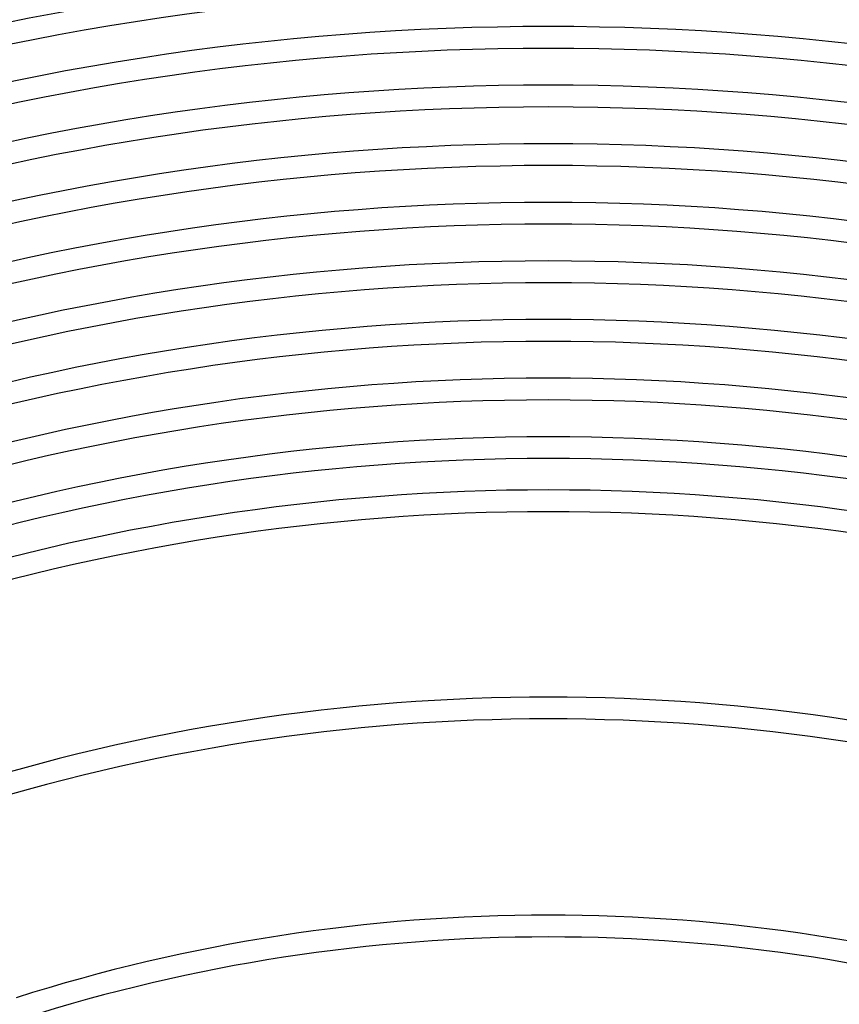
# Model space of a CAD drawing. Header units: millimetres. Extents: x -660 to 660, y -630 to 630.
# Tile 86 of 125: x -97 to 53, y 306 to 486. Entities that reach past the tile are written whole.
import ezdxf

# ---------------------------------------------------------------- set-up
doc = ezdxf.new("R2010")
doc.units = ezdxf.units.MM
doc.layers.add('THICK', color=7, linetype='Continuous')

msp = doc.modelspace()

# ---------------------------------------------------------------- linework, layer by layer
at = {"layer": 'THICK'}
for radius, start, end in [(506.5, 72.2263, 107.7738), (502.5, 72.2167, 107.7833), (495.75, 72.2311, 107.7688), (491.75, 72.2249, 107.7751), (485, 72.2363, 107.7637), (481, 72.2328, 107.7672), (474.25, 72.2416, 107.7583), (470.25, 72.2405, 107.7596), (463.5, 72.2472, 107.7528), (459.5, 72.2478, 107.7522), (452.75, 72.2531, 107.7469), (448.75, 72.2548, 107.7452), (442, 72.2593, 107.7408), (438, 72.2616, 107.7384), (431.25, 72.2657, 107.7343), (427.25, 72.268, 107.7319), (420.5, 72.2725, 107.7275), (416.5, 72.2741, 107.7259), (409.75, 72.2797, 107.7204), (405.75, 72.2824, 107.7176), (400, 72.2865, 107.7135), (396, 72.289, 107.711), (362, 72.3162, 107.6839), (358, 72.3197, 107.6803), (322, 72.3555, 107.6446), (318, 72.3599, 107.6401)]:
    msp.add_arc((0, 0), radius, start, end, dxfattribs=at)

doc.saveas('drawing.dxf')
